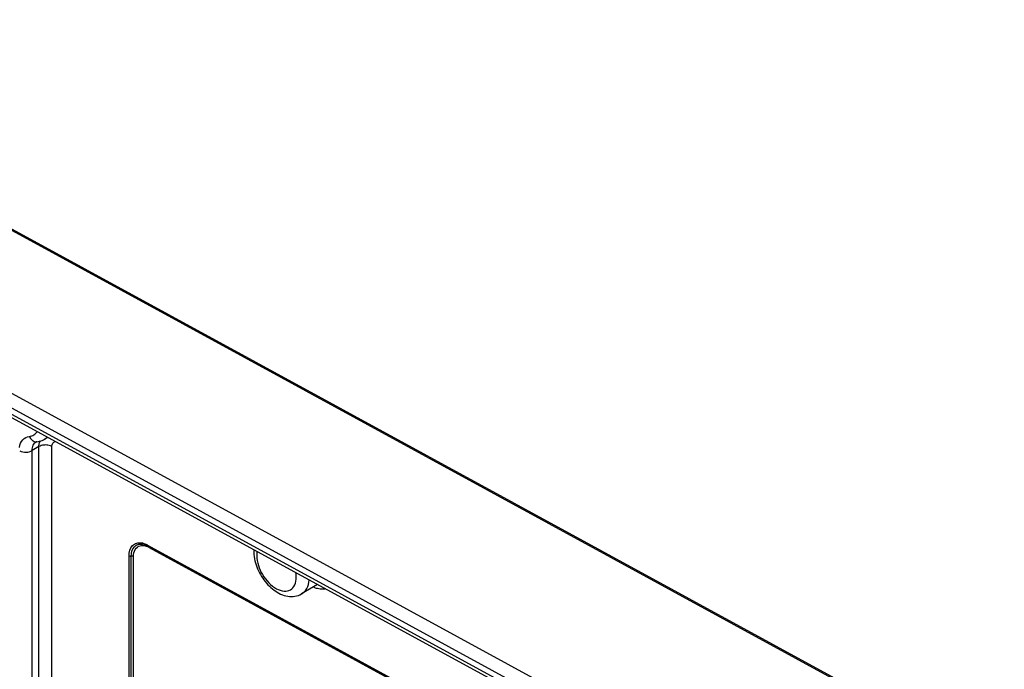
# Model space of a CAD drawing. Header units: inches. Extents: x 0 to 34, y 0 to 22.
# Tile 50 of 124: x 19.4 to 21.5, y 7.7 to 9.1. Entities that reach past the tile are written whole.
import ezdxf

# ---------------------------------------------------------------- set-up
doc = ezdxf.new("R2010")
doc.units = ezdxf.units.IN
doc.header["$LTSCALE"] = 1.87
doc.header["$MEASUREMENT"] = 0
doc.layers.get('0').update_dxf_attribs({"linetype": 'CONTINUOUS'})

msp = doc.modelspace()

# ---------------------------------------------------------------- linework, layer by layer
at = {"color": 7, "linetype": 'CONTINUOUS'}
for p, q in [((18.5932, 9.097), (21.5151, 7.5041)), ((18.5981, 9.0977), (21.5179, 7.5059)), ((18.2242, 8.9011), (21.2469, 7.2532)), ((18.3025, 8.9101), (21.2507, 7.3029)), ((18.2398, 8.8994), (21.2469, 7.26)), ((18.2893, 8.886), (21.2466, 7.2738)), ((19.488, 8.2121), (19.4814, 8.2083)), ((19.4692, 8.1925), (19.455, 8.1841)), ((19.4647, 8.2029), (19.4635, 8.2026)), ((19.4692, 7.6827), (19.4692, 8.1925)), ((19.4968, 7.6829), (19.4968, 8.1929)), ((19.455, 7.6743), (19.455, 8.1841)), ((19.6927, 7.9849), (19.6888, 7.9857)), ((19.6967, 7.9835), (19.6927, 7.9849)), ((19.7009, 7.9815), (19.6967, 7.9835)), ((19.6999, 7.9838), (20.3821, 7.6119)), ((19.6605, 7.6418), (19.6605, 7.961)), ((19.7009, 7.9815), (20.3831, 7.6096)), ((19.7033, 7.9789), (20.3854, 7.607)), ((19.6653, 7.6412), (19.6653, 7.9604)), ((19.6701, 7.6405), (19.6701, 7.9597)), ((20.0605, 7.9), (20.0265, 7.8802))]:
    msp.add_line(p, q, dxfattribs=at)
for centre, radius, start, end in [((19.4635, 8.2145), 0.0117, 272.1407, 275.9658), ((19.4602, 8.246), 0.0433, 275.8538, 283.8656), ((19.4891, 8.1956), 0.0195, 151.8029, 158.6284), ((19.6819, 7.9561), 0.0327, 76.6862, 79.787), ((19.6838, 7.9432), 0.0407, 61.3594, 66.0074), ((19.996, 7.9696), 0.0707, 176.7747, 180.0201)]:
    msp.add_arc(centre, radius, start, end, dxfattribs=at)
for points, knots in [([(19.4279, 8.1909), (19.4288, 8.1968), (19.4327, 8.2082), (19.4439, 8.2137), (19.4491, 8.2142)], [0, 0, 0, 0, 0.529375, 1, 1, 1, 1]), ([(19.4491, 8.2142), (19.4524, 8.2145), (19.4588, 8.2166), (19.4636, 8.2214), (19.4653, 8.2241)], [0, 0, 0, 0, 0.499708, 1, 1, 1, 1]), ([(19.4491, 8.2142), (19.4504, 8.211), (19.4542, 8.2053), (19.4609, 8.2027), (19.4639, 8.2028)], [0, 0, 0, 0, 0.535332, 1, 1, 1, 1]), ([(19.455, 8.1841), (19.455, 8.188), (19.456, 8.1951), (19.4607, 8.201), (19.4635, 8.2026)], [0, 0, 0, 0, 0.546682, 1, 1, 1, 1]), ([(19.4692, 8.1925), (19.4692, 8.1935), (19.4694, 8.1969), (19.4701, 8.2003), (19.471, 8.2027)], [0, 0, 0, 0, 0.26734, 1, 1, 1, 1]), ([(19.4829, 8.196), (19.4817, 8.1959), (19.477, 8.1956), (19.4722, 8.1943), (19.4692, 8.1925)], [0, 0, 0, 0, 0.267698, 1, 1, 1, 1]), ([(19.4968, 8.1929), (19.4959, 8.1934), (19.4915, 8.1953), (19.4866, 8.196), (19.4829, 8.196)], [0, 0, 0, 0, 0.23009, 1, 1, 1, 1]), ([(19.4968, 8.1929), (19.4968, 8.1953), (19.4976, 8.2002), (19.5021, 8.2028), (19.5041, 8.2031)], [0, 0, 0, 0, 0.545064, 1, 1, 1, 1]), ([(19.4284, 8.1833), (19.4326, 8.1813), (19.4419, 8.1799), (19.4511, 8.1819), (19.455, 8.1841)], [0, 0, 0, 0, 0.50652, 1, 1, 1, 1]), ([(19.6605, 7.961), (19.6605, 7.9687), (19.6634, 7.9812), (19.6768, 7.989), (19.6841, 7.9889), (19.6877, 7.9883)], [0, 0, 0, 0, 0.523869, 0.751559, 1, 1, 1, 1]), ([(19.6653, 7.9604), (19.6653, 7.9673), (19.6677, 7.9783), (19.6792, 7.9857), (19.6856, 7.9861), (19.6888, 7.9857)], [0, 0, 0, 0, 0.527868, 0.755776, 1, 1, 1, 1]), ([(19.6701, 7.9597), (19.6701, 7.9648), (19.6716, 7.9747), (19.6797, 7.9813), (19.6838, 7.9824)], [0, 0, 0, 0, 0.547738, 1, 1, 1, 1]), ([(19.6838, 7.9824), (19.686, 7.983), (19.6892, 7.9832), (19.6923, 7.9828), (19.6931, 7.9826)], [0, 0, 0, 0, 0.734442, 1, 1, 1, 1]), ([(19.6894, 7.9879), (19.6903, 7.9877), (19.6939, 7.9867), (19.6974, 7.9852), (19.6999, 7.9838)], [0, 0, 0, 0, 0.237557, 1, 1, 1, 1]), ([(19.9253, 7.9695), (19.9253, 7.9676), (19.9256, 7.9596), (19.9271, 7.9517), (19.9288, 7.9458)], [0, 0, 0, 0, 0.241509, 1, 1, 1, 1]), ([(19.9315, 7.9613), (19.9315, 7.9473), (19.9392, 7.9259), (19.9562, 7.9035), (19.9719, 7.891), (19.9882, 7.8849), (20.0039, 7.8874), (20.0139, 7.8996), (20.0153, 7.91), (20.0153, 7.9155)], [0, 0, 0, 0, 0.287662, 0.440765, 0.579937, 0.695862, 0.791361, 0.885922, 1, 1, 1, 1]), ([(19.9288, 7.9458), (19.9321, 7.9344), (19.9426, 7.9127), (19.9662, 7.8872), (19.9959, 7.8723), (20.018, 7.8753), (20.0265, 7.8802)], [0, 0, 0, 0, 0.270878, 0.536695, 0.776716, 1, 1, 1, 1]), ([(20.0265, 7.8802), (20.0311, 7.8829), (20.0393, 7.8919), (20.0421, 7.9035), (20.0427, 7.9097)], [0, 0, 0, 0, 0.461434, 1, 1, 1, 1])]:
    msp.add_open_spline(points, degree=3, knots=knots, dxfattribs=at)
for points in [[(19.4814, 8.2083), (19.4834, 8.2094), (19.4852, 8.2108), (19.4868, 8.2124)], [(19.4706, 8.2039), (19.4744, 8.2049), (19.4781, 8.2063), (19.4814, 8.2083)], [(19.6931, 7.9826), (19.6956, 7.9822), (19.698, 7.9814), (19.7003, 7.9804)], [(19.6999, 7.9838), (19.6999, 7.983), (19.7002, 7.9819), (19.7009, 7.9815)], [(19.6605, 7.961), (19.6619, 7.9602), (19.6637, 7.9601), (19.6653, 7.9604)], [(19.9323, 7.97), (19.9317, 7.9672), (19.9315, 7.9642), (19.9315, 7.9613)], [(19.6701, 7.9597), (19.6687, 7.9605), (19.6669, 7.9607), (19.6653, 7.9604)], [(20.0153, 7.9155), (20.0153, 7.9188), (20.0151, 7.922), (20.0145, 7.9252)], [(20.0527, 7.8943), (20.0561, 7.8931), (20.0596, 7.8922), (20.0631, 7.8915)], [(20.0631, 7.8915), (20.0673, 7.8908), (20.0716, 7.8905), (20.0758, 7.8909)]]:
    msp.add_open_spline(points, degree=3, dxfattribs=at)

doc.saveas('drawing.dxf')
